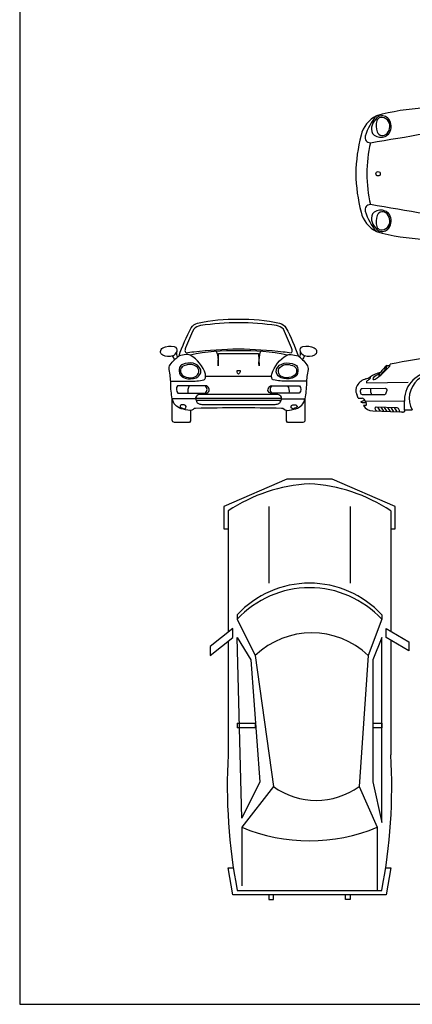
# Model space of a CAD drawing. Extents: x 149 to 250, y -977 to -912.
# Tile 11 of 156: x 173 to 178, y -940 to -928. Entities that reach past the tile are written whole.
import ezdxf

# ---------------------------------------------------------------- set-up
doc = ezdxf.new("R2010")
doc.units = 0
doc.header["$MEASUREMENT"] = 0
doc.layers.get('0').update_dxf_attribs({"linetype": 'CONTINUOUS'})
doc.layers.get('Defpoints').update_dxf_attribs({"linetype": 'CONTINUOUS'})
doc.layers.add('CP-CAR', color=7, linetype='CONTINUOUS')

msp = doc.modelspace()

# ---------------------------------------------------------------- linework, layer by layer
for p, q in [((175.3024, -932.4357), (176.11152, -932.4357)), ((177.28619, -932.51708), (177.79495, -932.51152)), ((177.17729, -932.70726), (177.22605, -932.70726)), ((177.24981, -932.71923), (177.27506, -932.76703)), ((177.26261, -932.74346), (177.7409, -932.74033)), ((177.27239, -932.79791), (177.24506, -932.79791)), ((177.3572, -932.86168), (177.68609, -932.87686)), ((177.41491, -932.81802), (177.44701, -932.86582)), ((177.45597, -932.81919), (177.48857, -932.86774)), ((177.49702, -932.82035), (177.53013, -932.86966)), ((177.53808, -932.82152), (177.57169, -932.87158)), ((177.57913, -932.82269), (177.61325, -932.87349)), ((177.62019, -932.82385), (177.65481, -932.87541)), ((177.75195, -932.85257), (177.84415, -932.85257)), ((176.30174, -933.70428), (175.52394, -934.03762)), ((176.8573, -933.70428), (176.30174, -933.70428)), ((177.63509, -934.03762), (176.8573, -933.70428)), ((175.52394, -934.03762), (175.52394, -934.3154)), ((175.5795, -934.09318), (175.5795, -935.58209)), ((176.07951, -934.03762), (176.07951, -934.98208)), ((177.07953, -934.03762), (177.07953, -934.98208)), ((177.57953, -934.09318), (177.57953, -935.57098)), ((177.63509, -934.3154), (177.63509, -934.03762)), ((175.52394, -934.3154), (175.5795, -934.3154)), ((177.57953, -934.3154), (177.63509, -934.3154)), ((175.69061, -935.37098), (175.69061, -935.42653)), ((175.69061, -935.42653), (175.91284, -935.87099)), ((177.46842, -935.42653), (177.30175, -935.87099)), ((177.46842, -935.37098), (177.46842, -935.42653)), ((175.63506, -935.53765), (175.35728, -935.75987)), ((175.63506, -935.64876), (175.63506, -935.53765)), ((177.52398, -935.53765), (177.80176, -935.70432)), ((177.52398, -935.64876), (177.52398, -935.53765)), ((175.35728, -935.87099), (175.63506, -935.64876)), ((175.5795, -935.6932), (175.5795, -937.09323)), ((175.74617, -937.87102), (175.69061, -935.64876)), ((175.69061, -935.64876), (175.85728, -935.92654)), ((177.46842, -935.64876), (177.35731, -935.92654)), ((177.46842, -937.92658), (177.46842, -935.64876)), ((177.80176, -935.81543), (177.52398, -935.64876)), ((177.57953, -935.68209), (177.57953, -937.09323)), ((175.35728, -935.75987), (175.35728, -935.87099)), ((177.80176, -935.70432), (177.80176, -935.81543)), ((175.85728, -935.92654), (175.9684, -937.42657)), ((175.91284, -935.87099), (176.13507, -937.48212)), ((177.30175, -935.87099), (177.19064, -937.48212)), ((177.35731, -935.92654), (177.35731, -937.42657)), ((175.69061, -936.70433), (175.91284, -936.70433)), ((175.69061, -936.70433), (175.69061, -936.75989)), ((175.91284, -936.75989), (175.69061, -936.75989)), ((175.91284, -936.70433), (175.91284, -936.75989)), ((177.35731, -936.70433), (177.46842, -936.70433)), ((177.46842, -936.75989), (177.35731, -936.75989)), ((177.46842, -936.70433), (177.46842, -936.75989)), ((175.9684, -937.42657), (175.74617, -937.87102)), ((176.13507, -937.48212), (175.74617, -937.98213)), ((177.19064, -937.48212), (177.41287, -937.98213)), ((177.35731, -937.42657), (177.46842, -937.92658)), ((175.74617, -937.98213), (175.74617, -938.70437)), ((177.41287, -937.98213), (177.41287, -938.75992)), ((175.63506, -938.81548), (175.5795, -938.48214)), ((175.5795, -938.48214), (175.63506, -938.48214)), ((177.57953, -938.48214), (177.52398, -938.81548)), ((177.52398, -938.48214), (177.57953, -938.48214)), ((177.52398, -938.81548), (175.63506, -938.81548)), ((175.69061, -938.75992), (177.46842, -938.75992)), ((176.07951, -938.81548), (176.07951, -938.87104)), ((176.13507, -938.87104), (176.13507, -938.81548)), ((177.02397, -938.87104), (177.02397, -938.81548)), ((177.07953, -938.81548), (177.07953, -938.87104)), ((176.07951, -938.87104), (176.13507, -938.87104)), ((177.07953, -938.87104), (177.02397, -938.87104))]:
    msp.add_line(p, q)
for points in [[(175.70696, -932.82578, 0.00055684), (175.17887, -932.83266, 0.18371641), (175.14662, -932.84505, -0.17174396), (175.11617, -932.85758), (175.11617, -932.98796), (175.10447, -933.00549), (174.91729, -933.00549), (174.89681, -932.99672), (174.89096, -932.97627), (174.89096, -932.71414, -0.04283866), (174.87238, -932.52558, 0.05229786), (174.85249, -932.35645, -0.19483479), (174.86721, -932.29636, -0.04083407), (174.91906, -932.23565, 0.09253549), (174.89497, -932.18612, -0.20081022), (174.77456, -932.1791, -0.6300854), (174.7753, -932.08915, -0.15300053), (174.91551, -932.0702, -0.39110415), (174.94638, -932.13264, 0.17982619), (174.95583, -932.20262, -0.01231453), (174.97493, -932.18789, -0.04342102), (175.12451, -931.8416, -0.17827391), (175.20237, -931.78337, -0.05689701), (175.70696, -931.73452, -0.05689701), (176.21154, -931.78337, -0.17827391), (176.28941, -931.8416, -0.04342102), (176.43899, -932.18789, -0.01231453), (176.45808, -932.20262, 0.17982619), (176.46753, -932.13264, -0.39110415), (176.4984, -932.0702, -0.15300053), (176.63861, -932.08915, -0.6300854), (176.63936, -932.1791, -0.20081022), (176.51895, -932.18612, 0.09253549), (176.49486, -932.23565, -0.04083407), (176.5467, -932.29636, -0.19483479), (176.56143, -932.35645, 0.05229786), (176.54153, -932.52558, -0.04283866), (176.52295, -932.71414), (176.52295, -932.97627), (176.5171, -932.99672), (176.49663, -933.00549), (176.30945, -933.00549), (176.29775, -932.98796), (176.29775, -932.85758, -0.17174396), (176.2673, -932.84505, 0.18371641), (176.23505, -932.83266, 0.00055684)], [(175.70696, -931.77914, 0.03802512), (175.23949, -931.81572, 0.1687295), (175.1554, -931.8604, 0.0111788), (175.05428, -932.08805, 0.14216269), (175.04895, -932.13486, 0.27316864), (175.06066, -932.14869, -0.00430242), (175.15703, -932.13627, -0.02857756), (175.70696, -932.10188, -0.02857756), (176.25688, -932.13627, -0.00430242), (176.35325, -932.14869, 0.27316864), (176.36496, -932.13486, 0.14216269), (176.35964, -932.08805, 0.0111788), (176.25852, -931.8604, 0.1687295), (176.17443, -931.81572, 0.03802512)], [(175.14759, -932.27858, 0.14306521), (175.01752, -932.29146, 0.22959692), (174.98194, -932.3307, 0.1753651), (174.98746, -932.41961, 0.17492805), (175.04881, -932.46007, 0.18547717), (175.18501, -932.45701, 0.22774686), (175.24084, -932.39508, 0.17194822), (175.23838, -932.35032, 0.24638164)], [(175.20035, -932.33193, 0.23701898), (175.10648, -932.29268, 0.10022656), (175.02427, -932.31537, 0.23307468), (174.99298, -932.35706, 0.3401407), (175.03409, -932.438, 0.15943477), (175.14759, -932.45272, 0.2460777), (175.21262, -932.40121, 0.30586914)], [(176.26633, -932.27858, -0.14306521), (176.39639, -932.29146, -0.22959692), (176.43198, -932.3307, -0.1753651), (176.42645, -932.41961, -0.17492805), (176.3651, -932.46007, -0.18547717), (176.22891, -932.45701, -0.22774686), (176.17308, -932.39508, -0.17194822), (176.17553, -932.35032, -0.24638164)], [(176.21357, -932.33193, -0.23701898), (176.30743, -932.29268, -0.10022656), (176.38964, -932.31537, -0.23307468), (176.42093, -932.35706, -0.3401407), (176.37983, -932.438, -0.15943477), (176.26633, -932.45272, -0.2460777), (176.2013, -932.40121, -0.30586914)], [(175.70696, -932.3685), (175.72507, -932.3685), (175.72507, -932.38534, -0.29829034), (175.70696, -932.41154, -0.29829034), (175.68885, -932.38534), (175.68885, -932.3685)], [(174.95616, -932.5555, 0.37781902), (174.96116, -932.64608), (175.31459, -932.64608, 0.41192551), (175.34493, -932.59494, 0.20396317), (175.31505, -932.5555)], [(176.09887, -932.5555), (176.45776, -932.5555, -0.37781902), (176.45276, -932.64608), (176.09933, -932.64608, -0.41192551), (176.06899, -932.59494, -0.20396317)], [(175.01748, -932.83029, 0.01250345), (175.03599, -932.83682, 0.68936528), (175.05505, -932.79873, 0.14991138), (175.03926, -932.78948, 0.18844759), (174.99298, -932.79601, 0.56798372), (174.99243, -932.81777, 0.0496904)], [(176.39644, -932.83029, -0.01250345), (176.37793, -932.83682, -0.68936528), (176.35887, -932.79873, -0.14991138), (176.37466, -932.78948, -0.18844759), (176.42094, -932.79601, -0.56798372), (176.42148, -932.81777, -0.0496904)]]:
    msp.add_lwpolyline(points, format="xyb", close=True)
for points in [[(174.87156, -932.49784), (175.10897, -932.49784, 0.05650652), (175.27949, -932.48337, 0.15498089), (175.29237, -932.47172, 0.20999645), (175.29912, -932.41286, 0.18784578), (175.11262, -932.17802, 0.11558411), (175.06169, -932.17067, 0.05472964), (174.97493, -932.18789, 0.05472964)], [(174.89497, -932.18612, 0.00331227), (174.89692, -932.18542, 0.23754641), (174.94638, -932.13264, 0.23754641)], [(176.30444, -932.17685, 0.05590391), (175.70696, -932.12615, 0.05590391), (175.10948, -932.17685, 0.05590391)], [(175.43134, -932.13283, -0.10446403), (175.44644, -932.17078, -0.05304753), (175.45543, -932.31006), (175.46192, -932.15811), (175.70696, -932.15811), (175.95199, -932.15811), (175.95848, -932.31006, -0.05304753), (175.96748, -932.17078, -0.10446403), (175.98258, -932.13283)], [(176.54235, -932.49784), (176.30495, -932.49784, -0.05650652), (176.13443, -932.48337, -0.15498089), (176.12154, -932.47172, -0.20999645), (176.11479, -932.41286, -0.18784578), (176.3013, -932.17802, -0.11558411), (176.35222, -932.17067, -0.05472964), (176.43899, -932.18789, -0.05472964)], [(176.51895, -932.18612, -0.00331227), (176.517, -932.18542, -0.23754641), (176.46753, -932.13264, -0.23754641)], [(174.91906, -932.23565, -0.02525866), (174.95583, -932.20262, -0.04342102)], [(176.49486, -932.23565, 0.02525866), (176.45808, -932.20262, 0.04342102)], [(177.43969, -932.40815, 0.04296798), (177.36473, -932.45431, 0.37250989), (177.36357, -932.47706, 0.19643344), (177.38733, -932.47478, 0.05959742), (177.5596, -932.32306, 0.12724), (177.56952, -932.30384)], [(177.44659, -932.43054, 0.10049525), (177.52508, -932.33258, 0.1422604), (177.53045, -932.3045)], [(177.45209, -932.38998, 0.01136752), (177.43969, -932.40815, 0.23332937), (177.43524, -932.43956)], [(175.10005, -932.5555, 0.17998821), (175.08421, -932.64608, 0.17998821)], [(176.21946, -932.75676, 0.11210619), (176.23599, -932.70855, 0.24404365), (176.22587, -932.6826, 0.14801049), (176.17767, -932.66069), (175.23625, -932.66069, 0.14801049), (175.18804, -932.6826, 0.24404365), (175.17792, -932.70855, 0.11210619), (175.19445, -932.75676, 0.17967646), (175.22042, -932.77698, 0.08646419), (175.2683, -932.78342), (176.14562, -932.78342, 0.08646419), (176.19349, -932.77698)], [(175.29755, -932.64608, 0.20773382), (175.31901, -932.60189, 0.26959903), (175.29461, -932.5555, 0.26959903)], [(176.11931, -932.5555, 0.26959903), (176.0949, -932.60189, 0.20773382), (176.11636, -932.64608)], [(176.32971, -932.64608, 0.17998821), (176.31387, -932.5555, 0.17998821)], [(177.22737, -932.58779), (177.51037, -932.58382, -0.43079641), (177.52865, -932.61321, -0.02402651), (177.51513, -932.65611, -0.25262816), (177.50162, -932.66803), (177.23055, -932.66803, -0.25656711), (177.20909, -932.64261, -0.14957162), (177.21385, -932.59414, -0.38338166), (177.22737, -932.58772)], [(177.32886, -932.58636, 0.18217996), (177.34738, -932.66803, 0.18217996)], [(175.11622, -932.85757, -0.03460908), (175.1094, -932.85745, -0.047661), (175.0019, -932.83762, -0.28406278), (174.8914, -932.71649, -0.00053963), (174.89096, -932.71414, 0.05229786)], [(176.29769, -932.85757, 0.03460908), (176.30451, -932.85745, 0.047661), (176.41202, -932.83762, 0.28406278), (176.52251, -932.71649, 0.00053963), (176.52295, -932.71414, -0.05229786)], [(177.27459, -932.76614), (177.24684, -932.76614, -0.08141908), (177.21773, -932.75991, -0.68218745), (177.21773, -932.74773, 0.02937496), (177.25635, -932.72992, 0.02937496)], [(177.68689, -932.87686, 0.42143989), (177.64992, -932.8247), (177.40113, -932.81763, 0.54582186), (177.38462, -932.83177, 0.22414044), (177.40558, -932.86391, 0.22414044)]]:
    msp.add_lwpolyline(points, format="xyb")
for points in [[(175.17866, -932.71414), (174.89096, -932.71414)], [(176.23578, -932.71037), (175.17813, -932.71037)], [(176.22932, -932.73666), (175.18459, -932.73666)], [(176.23525, -932.71414), (176.52295, -932.71414)]]:
    msp.add_lwpolyline(points)
for centre, radius, start, end in [((177.84536, -932.67184), 0.48384, 130.606068, 144.370774), ((177.53083, -931.17095), 1.13356, 269.980727, 271.955984), ((177.52741, -932.29427), 0.04319, 347.19505, 4.585976), ((178.80444, -938.20879), 6.04525, 95.989522, 101.778236), ((177.5713, -932.8267), 0.4527, 105.267364, 122.931017), ((178.10401, -932.70824), 0.29725, 334.29658, 209.049815), ((177.26074, -932.61049), 0.11197, 148.60477, 206.24553), ((177.32243, -932.64813), 0.18424, 105.931913, 148.60477), ((177.21745, -932.28038), 0.19821, 285.931913, 302.931017), ((177.29011, -932.50734), 0.0105, 132.514759, 248.106584), ((177.38789, -932.61399), 0.15519, 120.107253, 132.514759), ((177.29086, -932.44667), 0.03823, 300.107253, 3.555462), ((176.96104, -932.75825), 0.22218, 13.269269, 26.24553), ((176.17925, -932.7319), 0.04728, 287.538354, 328.282421), ((177.22761, -932.73372), 0.02652, 33.133335, 93.376836), ((177.27096, -932.78946), 0.00857, 279.578228, 357.121839), ((177.23113, -932.78746), 0.04845, 357.121839, 24.937547), ((177.35575, -932.73375), 0.12794, 210.100066, 270.650651), ((177.68631, -933.07253), 0.19567, 79.551363, 90.065788), ((177.72729, -932.85584), 0.02487, 257.233832, 7.556936), ((176.69063, -935.75987), 2.00312, 93.17983, 123.690068), ((176.46841, -935.75987), 2.00312, 56.309932, 86.82017), ((176.57952, -936.19242), 1.21034, 42.741245, 137.258755), ((176.57952, -936.24798), 1.21034, 42.741245, 137.258755), ((176.6073, -936.59878), 1.00596, 46.342624, 133.657376), ((182.30184, -937.48212), 6.73358, 176.689058, 190.939091), ((170.8572, -937.48212), 6.73358, 349.060909, 3.310942), ((176.66285, -936.75063), 0.90202, 234.188836, 305.811164), ((176.57952, -935.9821), 2.1667, 247.380135, 292.619865)]:
    msp.add_arc(centre, radius, start, end)
at = {"start_tangent": (-0.41769543, 0.90858711), "end_tangent": (0.02436085, -0.99970323)}
msp.add_spline([(178.48826, -932.75046), (178.25173, -932.41374), (177.96524, -932.41183), (177.77595, -932.59325), (177.74612, -932.87227)], degree=3, dxfattribs=at)
at = {"layer": 'CP-CAR'}
msp.add_circle((177.42379, -929.9488), 0.02659, dxfattribs=at)
for centre, radius, start, end in [((178.13746, -931.97892), 2.84148, 80.850207, 105.002057), ((177.57838, -929.56705), 0.37665, 117.934098, 165.85615), ((177.94652, -929.69392), 0.71262, 139.835597, 163.026303), ((177.57957, -929.4443), 0.2498, 127.028008, 151.653155), ((177.46021, -929.31316), 0.05612, 99.1163, 164.117841), ((177.46973, -929.34332), 0.10649, 37.990111, 112.409523), ((177.46702, -929.35558), 0.09909, 44.317912, 99.1163), ((177.45988, -929.36255), 0.10906, 356.062489, 44.317912), ((177.43893, -929.36737), 0.14556, 327.372933, 37.990111), ((169.65862, -882.16297), 48.01957, 279.190456, 280.817916), ((177.4928, -929.39749), 0.15121, 151.653155, 191.628612), ((177.6167, -929.35768), 0.21882, 164.117841, 200.126804), ((177.42791, -929.36035), 0.1411, 318.95521, 356.062489), ((179.29225, -929.99895), 2.14411, 165.85615, 178.613732), ((177.32441, -929.50403), 0.06218, 163.026303, 273.450255), ((177.41533, -929.41343), 0.07213, 191.628612, 237.792731), ((177.45681, -929.34759), 0.14994, 237.792731, 290.48626), ((177.47899, -929.40482), 0.07337, 202.563082, 318.95521), ((177.47214, -929.38863), 0.10614, 290.48626, 327.372933), ((179.13765, -929.96449), 1.85283, 167.583643, 179.461454), ((179.29225, -929.8952), 2.14411, 181.386268, 194.14385), ((179.13765, -929.92966), 1.85283, 180.538546, 192.416357), ((177.32441, -930.39011), 0.06218, 86.549745, 196.973697), ((169.65862, -977.73118), 48.01957, 79.182084, 80.809544), ((177.57838, -930.32709), 0.37665, 194.14385, 242.065902), ((177.94652, -930.20023), 0.71262, 196.973697, 220.164403), ((177.4928, -930.49666), 0.15121, 168.371388, 208.346845), ((177.41533, -930.48072), 0.07213, 122.207269, 168.371388), ((177.45681, -930.54656), 0.14994, 69.51374, 122.207269), ((177.6167, -930.53647), 0.21882, 159.873196, 195.882159), ((177.47899, -930.48932), 0.07337, 41.04479, 157.436918), ((177.47214, -930.50552), 0.10614, 32.627067, 69.51374), ((177.42791, -930.5338), 0.1411, 3.937511, 41.04479), ((177.43893, -930.52678), 0.14556, 322.009889, 32.627067), ((177.57957, -930.44985), 0.2498, 208.346845, 232.971992), ((177.46021, -930.58099), 0.05612, 195.882159, 260.8837), ((177.46973, -930.55083), 0.10649, 247.590477, 322.009889), ((177.46702, -930.53857), 0.09909, 260.8837, 315.682088), ((177.45988, -930.5316), 0.10906, 315.682088, 3.937511), ((178.13746, -927.91523), 2.84148, 254.997943, 279.149793)]:
    msp.add_arc(centre, radius, start, end, dxfattribs=at)
at = {"layer": 'Defpoints'}
msp.add_lwpolyline([(173.01442, -940.16017), (194.61442, -940.16017), (194.61442, -912.26017), (173.01442, -912.26017)], close=True, dxfattribs=at)

doc.saveas('drawing.dxf')
